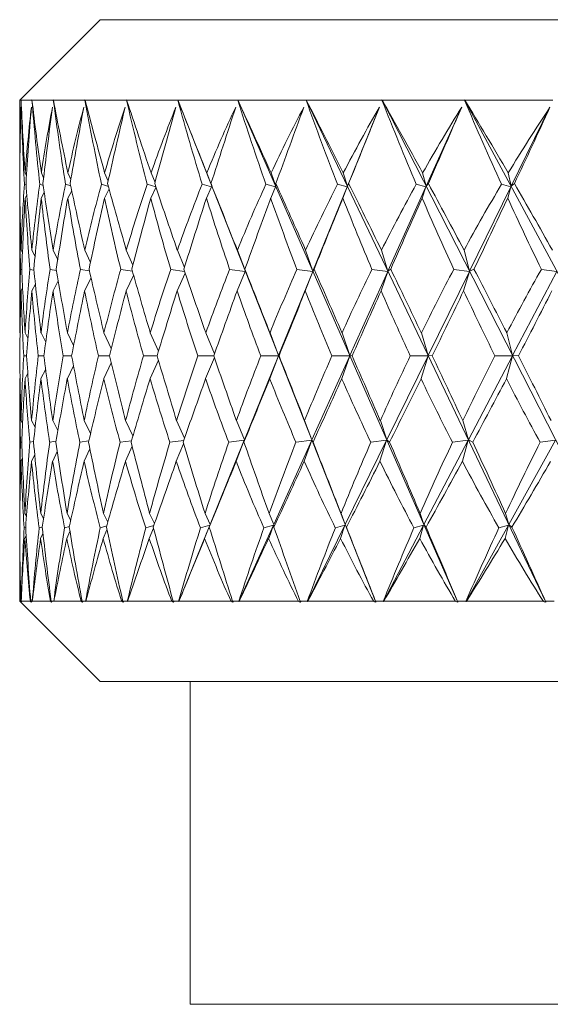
# Model space of a CAD drawing. Header units: inches. Extents: x 0.7 to 15.2, y 0.4 to 10.7.
# Tile 2 of 21: x 0.7 to 1.5, y 5.6 to 7.1. Entities that reach past the tile are written whole.
import ezdxf

# ---------------------------------------------------------------- set-up
doc = ezdxf.new("R2010")
doc.units = ezdxf.units.IN
doc.header["$MEASUREMENT"] = 0

msp = doc.modelspace()

# ---------------------------------------------------------------- linework, layer by layer
at = {"color": 7, "linetype": 'Continuous', "lineweight": 15}
for p, q in [((0.8315, 7.0827), (0.7065, 6.9577)), ((0.8315, 7.0827), (3.6115, 7.0827)), ((0.7065, 6.9577), (0.7065, 6.8484)), ((0.7065, 6.9577), (0.7087, 6.9577)), ((0.7088, 6.9578), (0.7087, 6.9577)), ((0.7087, 6.9577), (0.7088, 6.9578)), ((0.7087, 6.9577), (0.7256, 6.9577)), ((0.7257, 6.9578), (0.7256, 6.9577)), ((0.7256, 6.9577), (0.7257, 6.9578)), ((0.7256, 6.9577), (0.7588, 6.9577)), ((0.7588, 6.9577), (0.7589, 6.9578)), ((0.7589, 6.9578), (0.7589, 6.9577)), ((0.7589, 6.9577), (0.808, 6.9577)), ((0.808, 6.9577), (0.8082, 6.9578)), ((0.8082, 6.9578), (0.8081, 6.9577)), ((0.8081, 6.9577), (0.8728, 6.9577)), ((0.8728, 6.9577), (0.8729, 6.9578)), ((0.8729, 6.9578), (0.8729, 6.9577)), ((0.8729, 6.9577), (0.9523, 6.9577)), ((0.9523, 6.9577), (0.9524, 6.9578)), ((0.9524, 6.9578), (0.9524, 6.9577)), ((1.2606, 6.1763), (0.9524, 6.9578)), ((0.9524, 6.9577), (1.0457, 6.9577)), ((1.0457, 6.9577), (1.0458, 6.9578)), ((1.0458, 6.9578), (1.0459, 6.9577)), ((1.3881, 6.1763), (1.0458, 6.9578)), ((1.0459, 6.9577), (1.152, 6.9577)), ((1.152, 6.9577), (1.1521, 6.9578)), ((1.1521, 6.9578), (1.1522, 6.9577)), ((1.5247, 6.1763), (1.1521, 6.9578)), ((1.1522, 6.9577), (1.27, 6.9577)), ((1.27, 6.9577), (1.2701, 6.9578)), ((1.2701, 6.9578), (1.2703, 6.9577)), ((1.669, 6.1763), (1.2701, 6.9578)), ((1.2703, 6.9577), (1.3985, 6.9577)), ((1.3985, 6.9578), (1.3987, 6.9577)), ((1.3985, 6.9577), (1.3985, 6.9578)), ((1.8193, 6.1763), (1.3985, 6.9578)), ((1.3987, 6.9577), (1.5359, 6.9577)), ((1.2661, 6.9464), (1.2163, 6.8237)), ((1.3942, 6.9464), (1.3389, 6.8237)), ((1.5314, 6.9464), (1.4712, 6.8237)), ((0.7067, 6.8439), (0.7065, 6.8442)), ((0.7171, 6.84), (0.7151, 6.8442)), ((0.7437, 6.8368), (0.7402, 6.8442)), ((0.7861, 6.834), (0.7815, 6.8442)), ((0.8441, 6.8315), (0.8386, 6.8442)), ((0.917, 6.8293), (0.9109, 6.8442)), ((1.0053, 6.8237), (0.9975, 6.8442)), ((1.1047, 6.8237), (1.0975, 6.8442)), ((1.2163, 6.8237), (1.2099, 6.8442)), ((1.3389, 6.8237), (1.3333, 6.8442)), ((1.4712, 6.8237), (1.4665, 6.8442)), ((0.7066, 6.8266), (0.7066, 6.8266)), ((0.7139, 6.8266), (0.7165, 6.8256)), ((0.7377, 6.8266), (0.743, 6.8248)), ((0.7778, 6.8266), (0.7858, 6.824)), ((0.8337, 6.8266), (0.8444, 6.8234)), ((0.8455, 6.8193), (0.8382, 6.8052)), ((0.9048, 6.8266), (0.9182, 6.8227)), ((0.9185, 6.8217), (0.9104, 6.8052)), ((0.9904, 6.8266), (1.0049, 6.8225)), ((1.0049, 6.8225), (0.9969, 6.8052)), ((1.0041, 6.8276), (1.0053, 6.8237)), ((1.0894, 6.8266), (1.1042, 6.8225)), ((1.1042, 6.8225), (1.0969, 6.8052)), ((1.105, 6.8276), (1.1047, 6.8237)), ((1.2158, 6.8225), (1.1626, 6.6913)), ((1.2008, 6.8266), (1.2158, 6.8225)), ((1.2158, 6.8225), (1.2092, 6.8052)), ((1.2182, 6.8276), (1.2163, 6.8237)), ((1.3383, 6.8225), (1.2792, 6.6913)), ((1.3234, 6.8266), (1.3383, 6.8225)), ((1.3383, 6.8225), (1.3325, 6.8052)), ((1.3423, 6.8276), (1.3389, 6.8237)), ((1.4706, 6.8225), (1.4062, 6.6913)), ((1.4559, 6.8266), (1.4706, 6.8225)), ((1.4706, 6.8225), (1.4656, 6.8052)), ((1.4761, 6.8276), (1.4712, 6.8237)), ((0.7068, 6.8057), (0.7065, 6.8052)), ((0.7177, 6.81), (0.715, 6.8052)), ((0.7446, 6.8136), (0.74, 6.8052)), ((0.7874, 6.8166), (0.7812, 6.8052)), ((0.7065, 6.8018), (0.7065, 6.596)), ((0.7108, 6.7198), (0.7087, 6.7241)), ((0.7303, 6.714), (0.7254, 6.7241)), ((0.7657, 6.709), (0.7585, 6.7241)), ((0.8165, 6.7047), (0.8077, 6.7241)), ((0.8825, 6.7008), (0.8723, 6.7241)), ((0.9627, 6.6972), (0.9518, 6.7241)), ((1.0575, 6.6913), (1.0451, 6.7241)), ((1.1626, 6.6913), (1.1513, 6.7241)), ((1.2792, 6.6913), (1.2693, 6.7241)), ((1.4062, 6.6913), (1.3977, 6.7241)), ((0.7078, 6.6942), (0.7098, 6.6938)), ((0.7225, 6.6942), (0.7286, 6.6931)), ((0.7537, 6.6942), (0.7638, 6.6925)), ((0.8009, 6.6942), (0.815, 6.692)), ((0.8175, 6.6809), (0.8074, 6.6608)), ((0.8637, 6.6942), (0.8817, 6.6915)), ((0.8836, 6.6849), (0.872, 6.6608)), ((0.9414, 6.6942), (0.9631, 6.6911)), ((0.964, 6.6885), (0.9514, 6.6608)), ((1.0331, 6.6942), (1.0573, 6.6908)), ((1.0573, 6.6908), (1.0447, 6.6608)), ((1.0568, 6.6945), (1.0575, 6.6913)), ((1.1624, 6.6908), (1.1093, 6.56)), ((1.1378, 6.6942), (1.1624, 6.6908)), ((1.1624, 6.6908), (1.1508, 6.6608)), ((1.1644, 6.6945), (1.1626, 6.6913)), ((1.279, 6.6908), (1.2201, 6.56)), ((1.2544, 6.6942), (1.279, 6.6908)), ((1.279, 6.6908), (1.2687, 6.6608)), ((1.2837, 6.6945), (1.2792, 6.6913)), ((1.406, 6.6908), (1.3418, 6.56)), ((1.3816, 6.6942), (1.406, 6.6908)), ((1.406, 6.6908), (1.3971, 6.6608)), ((1.4132, 6.6945), (1.4062, 6.6913)), ((1.5419, 6.6908), (1.4732, 6.56)), ((1.518, 6.6942), (1.5419, 6.6908)), ((0.711, 6.6653), (0.7086, 6.6608)), ((0.7309, 6.6713), (0.7253, 6.6608)), ((0.7665, 6.6764), (0.7584, 6.6608)), ((0.7065, 6.5955), (0.7065, 6.596)), ((0.7071, 6.5944), (0.7065, 6.5955)), ((0.7149, 6.5955), (0.7148, 6.596)), ((0.7192, 6.587), (0.7149, 6.5955)), ((0.7397, 6.5955), (0.7396, 6.596)), ((0.747, 6.5809), (0.7397, 6.5955)), ((0.7808, 6.5955), (0.7807, 6.596)), ((0.7904, 6.5757), (0.7808, 6.5955)), ((0.8376, 6.5955), (0.8375, 6.596)), ((0.849, 6.571), (0.8376, 6.5955)), ((0.9096, 6.5955), (0.9095, 6.596)), ((0.9223, 6.5668), (0.9096, 6.5955)), ((0.996, 6.5955), (0.9959, 6.596)), ((1.0095, 6.5628), (0.996, 6.5955)), ((1.0959, 6.5955), (1.0957, 6.596)), ((1.1093, 6.56), (1.0959, 6.5955)), ((1.208, 6.5955), (1.2078, 6.596)), ((1.2201, 6.56), (1.208, 6.5955)), ((1.3313, 6.5955), (1.331, 6.596)), ((1.3418, 6.56), (1.3313, 6.5955)), ((1.4643, 6.5955), (1.464, 6.596)), ((1.4732, 6.56), (1.4643, 6.5955)), ((0.7172, 6.5598), (0.7128, 6.5598)), ((0.7442, 6.5598), (0.7354, 6.5598)), ((0.7874, 6.5598), (0.7743, 6.5598)), ((0.8463, 6.5597), (0.829, 6.5598)), ((0.9202, 6.5597), (0.899, 6.5598)), ((1.0085, 6.5597), (0.9835, 6.5598)), ((1.0561, 6.4288), (1.1092, 6.5597)), ((1.1092, 6.5597), (1.0816, 6.5598)), ((1.1092, 6.5597), (1.0955, 6.5242)), ((1.1093, 6.56), (1.1099, 6.5598)), ((1.161, 6.4288), (1.2199, 6.5597)), ((1.2199, 6.5597), (1.1922, 6.5598)), ((1.2199, 6.5597), (1.2076, 6.5242)), ((1.2201, 6.56), (1.2236, 6.5598)), ((1.2775, 6.4288), (1.3417, 6.5597)), ((1.3417, 6.5597), (1.314, 6.5598)), ((1.3417, 6.5597), (1.3308, 6.5242)), ((1.3418, 6.56), (1.3482, 6.5598)), ((1.4044, 6.4288), (1.4731, 6.5597)), ((1.4731, 6.5597), (1.4458, 6.5598)), ((1.4731, 6.5597), (1.4638, 6.5242)), ((1.4732, 6.56), (1.4824, 6.5598)), ((0.7903, 6.544), (0.7806, 6.5242)), ((0.849, 6.5487), (0.8374, 6.5242)), ((0.9222, 6.553), (0.9093, 6.5242)), ((1.0094, 6.557), (0.9957, 6.5242)), ((0.7191, 6.5326), (0.7148, 6.5242)), ((0.7469, 6.5388), (0.7396, 6.5242)), ((0.7071, 6.5252), (0.7065, 6.5242)), ((0.7065, 6.5242), (0.7065, 6.5236)), ((0.7065, 6.5236), (0.7065, 6.3178)), ((0.7148, 6.5242), (0.7148, 6.5236)), ((0.7396, 6.5242), (0.7396, 6.5236)), ((0.7806, 6.5242), (0.7807, 6.5236)), ((0.8374, 6.5242), (0.8375, 6.5236)), ((0.9093, 6.5242), (0.9095, 6.5236)), ((0.9957, 6.5242), (0.9959, 6.5236)), ((1.0955, 6.5242), (1.0957, 6.5236)), ((1.2076, 6.5242), (1.2078, 6.5236)), ((1.3308, 6.5242), (1.331, 6.5236)), ((1.4638, 6.5242), (1.464, 6.5236)), ((0.7086, 6.4588), (0.7109, 6.4545)), ((0.725, 6.4588), (0.7306, 6.4485)), ((0.7579, 6.4588), (0.7659, 6.4434)), ((0.8069, 6.4588), (0.8168, 6.439)), ((0.8713, 6.4588), (0.8826, 6.4351)), ((0.9505, 6.4588), (0.9628, 6.4314)), ((1.0436, 6.4588), (1.0561, 6.4288)), ((1.1497, 6.4588), (1.161, 6.4288)), ((1.2675, 6.4588), (1.2775, 6.4288)), ((1.3957, 6.4588), (1.4044, 6.4288)), ((0.7096, 6.4255), (0.7077, 6.4252)), ((0.7281, 6.4262), (0.7222, 6.4252)), ((0.763, 6.4267), (0.7531, 6.4252)), ((0.814, 6.4272), (0.8001, 6.4252)), ((0.8804, 6.4276), (0.8627, 6.4252)), ((0.871, 6.3956), (0.8814, 6.4191)), ((0.9616, 6.4281), (0.9402, 6.4252)), ((0.9501, 6.3956), (0.9614, 6.4228)), ((1.0026, 6.2972), (1.0559, 6.4284)), ((1.0559, 6.4284), (1.0317, 6.4252)), ((1.0432, 6.3956), (1.0559, 6.4284)), ((1.0561, 6.4288), (1.0554, 6.4254)), ((1.1016, 6.2972), (1.1607, 6.4284)), ((1.1607, 6.4284), (1.1363, 6.4252)), ((1.1492, 6.3956), (1.1607, 6.4284)), ((1.161, 6.4288), (1.1628, 6.4254)), ((1.2129, 6.2972), (1.2773, 6.4284)), ((1.2773, 6.4284), (1.2527, 6.4252)), ((1.2669, 6.3956), (1.2773, 6.4284)), ((1.2775, 6.4288), (1.2819, 6.4254)), ((1.3352, 6.2972), (1.4041, 6.4284)), ((1.4041, 6.4284), (1.3797, 6.4252)), ((1.3951, 6.3956), (1.4041, 6.4284)), ((1.4044, 6.4288), (1.4113, 6.4254)), ((1.4672, 6.2972), (1.5399, 6.4284)), ((1.5399, 6.4284), (1.516, 6.4252)), ((0.7249, 6.3956), (0.7299, 6.4057)), ((0.7578, 6.3956), (0.765, 6.4108)), ((0.8066, 6.3956), (0.8157, 6.4152)), ((0.7085, 6.3956), (0.7106, 6.3998)), ((0.7065, 6.3144), (0.7067, 6.3141)), ((0.7146, 6.3144), (0.7172, 6.31)), ((0.7392, 6.3144), (0.7436, 6.3065)), ((0.7801, 6.3144), (0.7859, 6.3036)), ((0.8368, 6.3144), (0.8436, 6.3011)), ((0.9086, 6.3144), (0.9162, 6.2988)), ((0.9948, 6.3144), (1.0026, 6.2972)), ((1.0944, 6.3144), (1.1016, 6.2972)), ((1.2064, 6.3144), (1.2129, 6.2972)), ((1.3295, 6.3144), (1.3352, 6.2972)), ((1.4624, 6.3144), (1.4672, 6.2972)), ((1.0026, 6.2972), (1.0014, 6.2931)), ((1.1016, 6.2972), (1.102, 6.2931)), ((1.2129, 6.2972), (1.2148, 6.2931)), ((1.3352, 6.2972), (1.3387, 6.2931)), ((1.4672, 6.2972), (1.4722, 6.2931)), ((0.7158, 6.2929), (0.7134, 6.292)), ((0.7417, 6.2937), (0.7368, 6.292)), ((0.739, 6.2754), (0.7427, 6.2833)), ((0.7839, 6.2943), (0.7764, 6.292)), ((0.7798, 6.2754), (0.7847, 6.2863)), ((0.8419, 6.295), (0.8319, 6.292)), ((0.8364, 6.2754), (0.8422, 6.289)), ((0.9151, 6.2955), (0.9026, 6.292)), ((0.9081, 6.2754), (0.9147, 6.2914)), ((0.954, 6.1773), (1.0022, 6.296)), ((1.0022, 6.296), (0.9877, 6.292)), ((0.9942, 6.2754), (1.0022, 6.296)), ((1.0476, 6.1773), (1.1011, 6.296)), ((1.1011, 6.296), (1.0864, 6.292)), ((1.0938, 6.2754), (1.1011, 6.296)), ((1.1541, 6.1773), (1.2123, 6.296)), ((1.2123, 6.296), (1.1975, 6.292)), ((1.2057, 6.2754), (1.2123, 6.296)), ((1.2723, 6.1773), (1.3346, 6.296)), ((1.3346, 6.296), (1.3198, 6.292)), ((1.3287, 6.2754), (1.3346, 6.296)), ((1.4009, 6.1773), (1.4666, 6.296)), ((1.4666, 6.296), (1.452, 6.292)), ((1.4616, 6.2754), (1.4666, 6.296)), ((0.7065, 6.2754), (0.7066, 6.2757)), ((0.7065, 6.2712), (0.7065, 6.1777)), ((0.7145, 6.2754), (0.7166, 6.2799)), ((0.7065, 6.1777), (0.8315, 6.0527)), ((0.7065, 6.1777), (0.7079, 6.1777)), ((0.7081, 6.1777), (0.7095, 6.1763)), ((0.7081, 6.1777), (0.7089, 6.1777)), ((0.7092, 6.1773), (0.7089, 6.1777)), ((0.7089, 6.1777), (0.723, 6.1777)), ((0.7236, 6.1777), (0.7249, 6.1763)), ((0.7236, 6.1777), (0.726, 6.1777)), ((0.7263, 6.1773), (0.726, 6.1777)), ((0.7261, 6.1777), (0.7545, 6.1777)), ((0.7555, 6.1777), (0.7567, 6.1763)), ((0.7555, 6.1777), (0.7594, 6.1777)), ((0.7598, 6.1773), (0.7594, 6.1777)), ((0.7597, 6.1777), (0.8021, 6.1777)), ((0.8035, 6.1777), (0.8046, 6.1763)), ((0.8035, 6.1777), (0.8089, 6.1777)), ((0.8093, 6.1773), (0.8089, 6.1777)), ((0.8093, 6.1777), (0.8653, 6.1777)), ((0.867, 6.1777), (0.868, 6.1763)), ((0.867, 6.1777), (0.8739, 6.1777)), ((0.8743, 6.1773), (0.8739, 6.1777)), ((0.8744, 6.1777), (0.9433, 6.1777)), ((0.9453, 6.1777), (0.9462, 6.1763)), ((0.9453, 6.1777), (0.9536, 6.1777)), ((0.954, 6.1773), (0.9536, 6.1777)), ((0.9542, 6.1777), (1.0353, 6.1777)), ((1.0376, 6.1777), (1.0384, 6.1763)), ((1.0376, 6.1777), (1.0473, 6.1777)), ((1.0476, 6.1773), (1.0473, 6.1777)), ((1.0479, 6.1777), (1.1403, 6.1777)), ((1.1429, 6.1777), (1.1436, 6.1763)), ((1.1429, 6.1777), (1.1538, 6.1777)), ((1.1541, 6.1773), (1.1538, 6.1777)), ((1.1545, 6.1777), (1.2572, 6.1777)), ((1.26, 6.1777), (1.2606, 6.1763)), ((1.26, 6.1777), (1.2719, 6.1777)), ((1.2723, 6.1773), (1.2719, 6.1777)), ((1.2727, 6.1777), (1.3846, 6.1777)), ((1.3877, 6.1777), (1.3881, 6.1763)), ((1.3877, 6.1777), (1.4005, 6.1777)), ((1.4009, 6.1773), (1.4005, 6.1777)), ((1.4014, 6.1777), (1.5212, 6.1777)), ((1.5245, 6.1777), (1.5247, 6.1763)), ((1.5245, 6.1777), (1.5381, 6.1777)), ((0.8315, 6.0527), (3.6115, 6.0527)), ((0.9715, 6.0527), (0.9715, 5.5507)), ((3.4715, 5.5507), (0.9715, 5.5507))]:
    msp.add_line(p, q, dxfattribs=at)
for centre, major_axis, ratio, start_param, end_param in [((2.2215, 9.5077), (1.0034, 3.9281), 0.288966, 2.348656, 2.393183), ((2.2215, 3.6119), (-1.368, 3.9323), 0.165558, 0.49837, 0.550763), ((2.2215, 9.5077), (0.8746, 3.9292), 0.314828, 2.344945, 2.389472), ((2.2215, 3.6119), (-1.4235, 3.9344), 0.131802, 0.50825, 0.560644), ((2.2215, 9.5077), (0.7309, 3.9311), 0.337572, 2.33766, 2.382187), ((2.2215, 3.6119), (-1.4656, 3.9362), 0.097459, 0.519629, 0.572023), ((2.2215, 9.5077), (0.5731, 3.9335), 0.35653, 2.326876, 2.371403), ((2.2215, 3.6119), (-1.4947, 3.9377), 0.062721, 0.532098, 0.584491), ((2.2215, 9.5077), (0.4031, 3.936), 0.371036, 2.312957, 2.357484), ((2.2215, 3.6119), (-1.5111, 3.9386), 0.027745, 0.545258, 0.597651), ((2.2215, 9.5077), (0.2237, 3.9379), 0.380504, 2.296592, 2.341119), ((2.2215, 3.6119), (-1.5147, 3.9388), 0.007332, 5.672071, 5.724464), ((2.2215, 9.5077), (0.0389, 3.9388), 0.384508, 2.278776, 2.323302), ((2.2215, 3.6119), (-1.5058, 3.9383), 0.042383, 5.658687, 5.71108), ((2.2215, 9.5077), (-0.1469, 3.9384), 0.382859, 2.260699, 2.305225), ((2.2215, 3.6119), (-1.4841, 3.9372), 0.077277, 5.645769, 5.698162), ((2.2215, 9.5077), (-0.3291, 3.9369), 0.375635, 2.243592, 2.288119), ((2.2215, 3.6119), (-1.4496, 3.9355), 0.111871, 5.633707, 5.6861), ((2.2215, 9.5077), (-0.5034, 3.9346), 0.363171, 2.228548, 2.273075), ((2.2215, 3.6119), (-1.4019, 3.9335), 0.145994, 5.622904, 5.675297), ((2.2215, 3.6729), (-1.3037, 3.8358), 0.201184, 0.483833, 0.532593), ((2.2215, 9.4467), (1.1243, 3.8332), 0.264927, 2.356353, 2.397771), ((2.2215, 3.6729), (-1.2214, 3.8341), 0.233785, 0.47777, 0.52653), ((2.2215, 9.4467), (1.2214, 3.8341), 0.233785, 2.353143, 2.394561), ((2.2215, 3.6729), (-1.1243, 3.8332), 0.264927, 0.47456, 0.52332), ((2.2215, 9.4467), (1.3037, 3.8358), 0.201184, 2.34708, 2.388498), ((2.2215, 3.6729), (-1.0119, 3.8332), 0.294147, 0.474613, 0.523373), ((2.2215, 9.4467), (1.3719, 3.8379), 0.167499, 2.338608, 2.380026), ((2.2215, 3.6729), (-0.884, 3.8342), 0.320883, 0.478259, 0.52702), ((2.2215, 9.4467), (1.4263, 3.84), 0.133026, 2.328175, 2.369593), ((2.2215, 3.6729), (-0.7408, 3.8362), 0.34449, 0.485684, 0.534445), ((2.2215, 9.4467), (1.4675, 3.842), 0.097998, 2.316219, 2.357637), ((2.2215, 3.6729), (-0.583, 3.8389), 0.364257, 0.496843, 0.545604), ((2.2215, 9.4467), (1.4958, 3.8436), 0.062599, 2.303163, 2.344581), ((2.2215, 3.6729), (-0.4125, 3.8415), 0.379474, 0.511382, 0.560142), ((2.2215, 9.4467), (1.5114, 3.8445), 0.026981, 2.289413, 2.330831), ((2.2215, 3.6729), (-0.2321, 3.8437), 0.389501, 0.528587, 0.577348), ((2.2215, 9.4467), (1.5146, 3.8447), 0.008729, 3.9664, 4.007818), ((2.2215, 3.6729), (-0.0459, 3.8447), 0.39387, 0.547406, 0.596166), ((2.2215, 9.4467), (1.5054, 3.8441), 0.044409, 3.98035, 4.021768), ((2.2215, 3.6729), (0.1416, 3.8443), 0.392363, 0.566554, 0.615314), ((2.2215, 9.4467), (1.4835, 3.8429), 0.079937, 3.99381, 4.035229), ((2.2215, 3.6119), (-1.2987, 3.9304), 0.19849, 0.540943, 0.542803), ((2.2215, 9.5077), (1.1168, 3.9281), 0.260608, 2.387446, 2.393465), ((2.2215, 3.6119), (-1.2987, 3.9304), 0.19849, 0.550145, 0.594294), ((2.2215, 3.6729), (-1.3037, 3.8358), 0.201184, 0.540667, 0.550165), ((2.2215, 3.6729), (-1.2214, 3.8341), 0.233785, 0.534604, 0.579759), ((2.2215, 3.6119), (-1.368, 3.9323), 0.165558, 0.558105, 0.602255), ((2.2215, 3.6729), (-1.1243, 3.8332), 0.264927, 0.531394, 0.576548), ((2.2215, 3.6119), (-1.4235, 3.9344), 0.131802, 0.567986, 0.612135), ((2.2215, 3.6729), (-1.0119, 3.8332), 0.294147, 0.531446, 0.576601), ((2.2215, 3.6119), (-1.4656, 3.9362), 0.097459, 0.579365, 0.623514), ((2.2215, 3.6729), (-0.884, 3.8342), 0.320883, 0.535093, 0.580248), ((2.2215, 3.6119), (-1.4947, 3.9377), 0.062721, 0.591833, 0.635982), ((2.2215, 3.6729), (-0.7408, 3.8362), 0.34449, 0.542518, 0.587673), ((2.2215, 3.6119), (-1.5111, 3.9386), 0.027745, 0.604993, 0.649142), ((2.2215, 3.6729), (-0.583, 3.8389), 0.364257, 0.553677, 0.598832), ((2.2215, 3.6119), (-1.5147, 3.9388), 0.007332, 5.620579, 5.664729), ((2.2215, 3.6729), (-0.4125, 3.8415), 0.379474, 0.568216, 0.613371), ((2.2215, 3.6119), (-1.5058, 3.9383), 0.042383, 5.607196, 5.651345), ((2.2215, 3.6729), (-0.2321, 3.8437), 0.389501, 0.585421, 0.630576), ((2.2215, 3.6119), (-1.4841, 3.9372), 0.077277, 5.594277, 5.638427), ((2.2215, 3.6729), (-0.0459, 3.8447), 0.39387, 0.604239, 0.649394), ((2.2215, 3.6119), (-1.4496, 3.9355), 0.111871, 5.582215, 5.626365), ((2.2215, 3.6729), (0.1416, 3.8443), 0.392363, 0.623387, 0.668542), ((2.2215, 3.6119), (-1.4019, 3.9335), 0.145994, 5.571412, 5.615561), ((2.2215, 9.5077), (1.1168, 3.9281), 0.260608, 2.400894, 2.44037), ((2.2215, 9.4467), (1.1243, 3.8332), 0.264927, 2.405759, 2.406973), ((2.2215, 9.4467), (1.2214, 3.8341), 0.233785, 2.402548, 2.442966), ((2.2215, 9.5077), (1.0034, 3.9281), 0.288966, 2.400611, 2.440088), ((2.2215, 9.4467), (1.3037, 3.8358), 0.201184, 2.396486, 2.436903), ((2.2215, 9.5077), (0.8746, 3.9292), 0.314828, 2.3969, 2.436377), ((2.2215, 9.4467), (1.3719, 3.8379), 0.167499, 2.388014, 2.428431), ((2.2215, 9.5077), (0.7309, 3.9311), 0.337572, 2.389615, 2.429092), ((2.2215, 9.4467), (1.4263, 3.84), 0.133026, 2.377581, 2.417999), ((2.2215, 9.5077), (0.5731, 3.9335), 0.35653, 2.378831, 2.418308), ((2.2215, 9.4467), (1.4675, 3.842), 0.097998, 2.365625, 2.406043), ((2.2215, 9.5077), (0.4031, 3.936), 0.371036, 2.364912, 2.404388), ((2.2215, 9.4467), (1.4958, 3.8436), 0.062599, 2.352568, 2.392986), ((2.2215, 9.5077), (0.2237, 3.9379), 0.380504, 2.348547, 2.388024), ((2.2215, 9.4467), (1.5114, 3.8445), 0.026981, 2.338819, 2.379237), ((2.2215, 9.5077), (0.0389, 3.9388), 0.384508, 2.330731, 2.370207), ((2.2215, 9.4467), (1.5146, 3.8447), 0.008729, 3.917994, 3.958412), ((2.2215, 9.5077), (-0.1469, 3.9384), 0.382859, 2.312654, 2.35213), ((2.2215, 9.4467), (1.5054, 3.8441), 0.044409, 3.931944, 3.972362), ((2.2215, 9.5077), (-0.3291, 3.9369), 0.375635, 2.295547, 2.335023), ((2.2215, 9.4467), (1.4835, 3.8429), 0.079937, 3.945405, 3.985823), ((2.2215, 9.5077), (-0.5034, 3.9346), 0.363171, 2.280503, 2.319979), ((2.2215, 3.6729), (-1.2214, 3.8341), 0.233785, 0.592419, 0.632909), ((2.2215, 3.6119), (-1.2987, 3.9304), 0.19849, 0.606459, 0.645663), ((2.2215, 3.6729), (-1.1243, 3.8332), 0.264927, 0.589208, 0.629699), ((2.2215, 3.6119), (-1.368, 3.9323), 0.165558, 0.61442, 0.653623), ((2.2215, 3.6729), (-1.0119, 3.8332), 0.294147, 0.589261, 0.629752), ((2.2215, 3.6119), (-1.4235, 3.9344), 0.131802, 0.6243, 0.663503), ((2.2215, 3.6729), (-0.884, 3.8342), 0.320883, 0.592908, 0.633399), ((2.2215, 3.6119), (-1.4656, 3.9362), 0.097459, 0.635679, 0.674882), ((2.2215, 3.6729), (-0.7408, 3.8362), 0.34449, 0.600333, 0.640824), ((2.2215, 3.6119), (-1.4947, 3.9377), 0.062721, 0.648147, 0.687351), ((2.2215, 3.6729), (-0.583, 3.8389), 0.364257, 0.611492, 0.651983), ((2.2215, 3.6119), (-1.5111, 3.9386), 0.027745, 0.661307, 0.700511), ((2.2215, 3.6729), (-0.4125, 3.8415), 0.379474, 0.626031, 0.666521), ((2.2215, 3.6119), (-1.5147, 3.9388), 0.007332, 5.569211, 5.608414), ((2.2215, 3.6729), (-0.2321, 3.8437), 0.389501, 0.643236, 0.683726), ((2.2215, 3.6119), (-1.5058, 3.9383), 0.042383, 5.555827, 5.595031), ((2.2215, 3.6729), (-0.0459, 3.8447), 0.39387, 0.662054, 0.702545), ((2.2215, 3.6119), (-1.4841, 3.9372), 0.077277, 5.542909, 5.582112), ((2.2215, 3.6729), (0.1416, 3.8443), 0.392363, 0.681202, 0.721693), ((2.2215, 3.6119), (-1.4496, 3.9355), 0.111871, 5.530847, 5.57005), ((2.2215, 3.6729), (0.3253, 3.8427), 0.385057, 0.699345, 0.739836), ((2.2215, 9.4467), (1.2214, 3.8341), 0.233785, 2.455593, 2.494515), ((2.2215, 9.5077), (1.1168, 3.9281), 0.260608, 2.452569, 2.490431), ((2.2215, 9.4467), (1.3037, 3.8358), 0.201184, 2.44953, 2.488452), ((2.2215, 9.5077), (1.0034, 3.9281), 0.288966, 2.452286, 2.490148), ((2.2215, 9.4467), (1.3719, 3.8379), 0.167499, 2.441058, 2.47998), ((2.2215, 9.5077), (0.8746, 3.9292), 0.314828, 2.448575, 2.486437), ((2.2215, 9.4467), (1.4263, 3.84), 0.133026, 2.430625, 2.469547), ((2.2215, 9.5077), (0.7309, 3.9311), 0.337572, 2.441291, 2.479152), ((2.2215, 9.4467), (1.4675, 3.842), 0.097998, 2.418669, 2.457591), ((2.2215, 9.5077), (0.5731, 3.9335), 0.35653, 2.430507, 2.468368), ((2.2215, 9.4467), (1.4958, 3.8436), 0.062599, 2.405612, 2.444534), ((2.2215, 9.5077), (0.4031, 3.936), 0.371036, 2.416587, 2.454449), ((2.2215, 9.4467), (1.5114, 3.8445), 0.026981, 2.391863, 2.430785), ((2.2215, 9.5077), (0.2237, 3.9379), 0.380504, 2.400223, 2.438084), ((2.2215, 9.4467), (1.5146, 3.8447), 0.008729, 3.866446, 3.905368), ((2.2215, 9.5077), (0.0389, 3.9388), 0.384508, 2.382406, 2.420267), ((2.2215, 9.4467), (1.5054, 3.8441), 0.044409, 3.880396, 3.919318), ((2.2215, 9.5077), (-0.1469, 3.9384), 0.382859, 2.364329, 2.402191), ((2.2215, 9.4467), (1.4835, 3.8429), 0.079937, 3.893857, 3.932779), ((2.2215, 9.5077), (-0.3291, 3.9369), 0.375635, 2.347222, 2.385084), ((2.2215, 9.4467), (1.449, 3.8411), 0.115175, 3.906427, 3.945349), ((2.2215, 9.5077), (1.2151, 3.9289), 0.230297, 2.474428, 2.487577), ((2.2215, 3.6119), (-1.2151, 3.9289), 0.230297, 0.654016, 0.691878), ((2.2215, 3.6729), (-1.1243, 3.8332), 0.264927, 0.643868, 0.68279), ((2.2215, 3.6119), (-1.2987, 3.9304), 0.19849, 0.659631, 0.697492), ((2.2215, 3.6729), (-1.0119, 3.8332), 0.294147, 0.643921, 0.682843), ((2.2215, 3.6119), (-1.368, 3.9323), 0.165558, 0.667591, 0.705453), ((2.2215, 3.6729), (-0.884, 3.8342), 0.320883, 0.647568, 0.686489), ((2.2215, 3.6119), (-1.4235, 3.9344), 0.131802, 0.677472, 0.715333), ((2.2215, 3.6729), (-0.7408, 3.8362), 0.34449, 0.654993, 0.693914), ((2.2215, 3.6119), (-1.4656, 3.9362), 0.097459, 0.688851, 0.726712), ((2.2215, 3.6729), (-0.583, 3.8389), 0.364257, 0.666151, 0.705073), ((2.2215, 3.6119), (-1.4947, 3.9377), 0.062721, 0.701319, 0.73918), ((2.2215, 3.6729), (-0.4125, 3.8415), 0.379474, 0.68069, 0.719612), ((2.2215, 3.6119), (-1.5111, 3.9386), 0.027745, 0.714479, 0.75234), ((2.2215, 3.6729), (-0.2321, 3.8437), 0.389501, 0.697895, 0.736817), ((2.2215, 3.6119), (-1.5147, 3.9388), 0.007332, 5.517381, 5.555243), ((2.2215, 3.6729), (-0.0459, 3.8447), 0.39387, 0.716714, 0.755636), ((2.2215, 3.6119), (-1.5058, 3.9383), 0.042383, 5.503998, 5.541859), ((2.2215, 3.6729), (0.1416, 3.8443), 0.392363, 0.735862, 0.774784), ((2.2215, 3.6119), (-1.4841, 3.9372), 0.077277, 5.491079, 5.528941), ((2.2215, 3.6729), (0.3253, 3.8427), 0.385057, 0.754005, 0.792927), ((2.2215, 3.6119), (-1.4496, 3.9355), 0.111871, 5.479017, 5.516879), ((2.2215, 9.5077), (1.2151, 3.9289), 0.230297, 2.501545, 2.540748), ((2.2215, 9.4467), (1.3037, 3.8358), 0.201184, 2.502621, 2.543111), ((2.2215, 9.5077), (1.1168, 3.9281), 0.260608, 2.504399, 2.543602), ((2.2215, 9.4467), (1.3719, 3.8379), 0.167499, 2.494149, 2.534639), ((2.2215, 9.5077), (1.0034, 3.9281), 0.288966, 2.504116, 2.543319), ((2.2215, 9.4467), (1.4263, 3.84), 0.133026, 2.483716, 2.524206), ((2.2215, 9.5077), (0.8746, 3.9292), 0.314828, 2.500405, 2.539608), ((2.2215, 9.4467), (1.4675, 3.842), 0.097998, 2.47176, 2.51225), ((2.2215, 9.5077), (0.7309, 3.9311), 0.337572, 2.49312, 2.532324), ((2.2215, 9.4467), (1.4958, 3.8436), 0.062599, 2.458703, 2.499194), ((2.2215, 9.5077), (0.5731, 3.9335), 0.35653, 2.482336, 2.52154), ((2.2215, 9.4467), (1.5114, 3.8445), 0.026981, 2.444954, 2.485444), ((2.2215, 9.5077), (0.4031, 3.936), 0.371036, 2.468417, 2.50762), ((2.2215, 9.4467), (1.5146, 3.8447), 0.008729, 3.811787, 3.852277), ((2.2215, 9.5077), (0.2237, 3.9379), 0.380504, 2.452053, 2.491256), ((2.2215, 9.4467), (1.5054, 3.8441), 0.044409, 3.825737, 3.866227), ((2.2215, 9.5077), (0.0389, 3.9388), 0.384508, 2.434236, 2.473439), ((2.2215, 9.4467), (1.4835, 3.8429), 0.079937, 3.839197, 3.879688), ((2.2215, 9.5077), (-0.1469, 3.9384), 0.382859, 2.416159, 2.455362), ((2.2215, 9.4467), (1.449, 3.8411), 0.115175, 3.851768, 3.892258), ((2.2215, 9.5077), (-0.3291, 3.9369), 0.375635, 2.399052, 2.438255), ((2.2215, 3.6729), (-1.1243, 3.8332), 0.264927, 0.695416, 0.735834), ((2.2215, 3.6119), (-1.2151, 3.9289), 0.230297, 0.704076, 0.743553), ((2.2215, 3.6729), (-1.0119, 3.8332), 0.294147, 0.695469, 0.735887), ((2.2215, 3.6119), (-1.2987, 3.9304), 0.19849, 0.709691, 0.749168), ((2.2215, 3.6729), (-0.884, 3.8342), 0.320883, 0.699116, 0.739534), ((2.2215, 3.6119), (-1.368, 3.9323), 0.165558, 0.717652, 0.757128), ((2.2215, 3.6729), (-0.7408, 3.8362), 0.34449, 0.706541, 0.746959), ((2.2215, 3.6119), (-1.4235, 3.9344), 0.131802, 0.727532, 0.767009), ((2.2215, 3.6729), (-0.583, 3.8389), 0.364257, 0.7177, 0.758118), ((2.2215, 3.6119), (-1.4656, 3.9362), 0.097459, 0.738911, 0.778388), ((2.2215, 3.6729), (-0.4125, 3.8415), 0.379474, 0.732238, 0.772656), ((2.2215, 3.6119), (-1.4947, 3.9377), 0.062721, 0.751379, 0.790856), ((2.2215, 3.6729), (-0.2321, 3.8437), 0.389501, 0.749444, 0.789862), ((2.2215, 3.6119), (-1.5111, 3.9386), 0.027745, 0.764539, 0.804016), ((2.2215, 3.6729), (-0.0459, 3.8447), 0.39387, 0.768262, 0.80868), ((2.2215, 3.6119), (-1.5147, 3.9388), 0.007332, 5.465706, 5.505182), ((2.2215, 3.6729), (0.1416, 3.8443), 0.392363, 0.78741, 0.827828), ((2.2215, 3.6119), (-1.5058, 3.9383), 0.042383, 5.452322, 5.491799), ((2.2215, 3.6729), (0.3253, 3.8427), 0.385057, 0.805553, 0.845971), ((2.2215, 3.6119), (-1.4841, 3.9372), 0.077277, 5.439404, 5.47888), ((2.2215, 3.6729), (0.5011, 3.8402), 0.372306, 0.821507, 0.861925), ((2.2215, 9.4467), (1.3037, 3.8358), 0.201184, 2.555771, 2.600926), ((2.2215, 9.5077), (1.2151, 3.9289), 0.230297, 2.552913, 2.597062), ((2.2215, 9.4467), (1.3719, 3.8379), 0.167499, 2.547299, 2.592454), ((2.2215, 9.5077), (1.1168, 3.9281), 0.260608, 2.555767, 2.599916), ((2.2215, 9.4467), (1.4263, 3.84), 0.133026, 2.536866, 2.582021), ((2.2215, 9.5077), (1.0034, 3.9281), 0.288966, 2.555484, 2.599634), ((2.2215, 9.4467), (1.4675, 3.842), 0.097998, 2.52491, 2.570065), ((2.2215, 9.5077), (0.8746, 3.9292), 0.314828, 2.551773, 2.595923), ((2.2215, 9.4467), (1.4958, 3.8436), 0.062599, 2.511854, 2.557009), ((2.2215, 9.5077), (0.7309, 3.9311), 0.337572, 2.544489, 2.588638), ((2.2215, 9.4467), (1.5114, 3.8445), 0.026981, 2.498104, 2.543259), ((2.2215, 9.5077), (0.5731, 3.9335), 0.35653, 2.533705, 2.577854), ((2.2215, 9.4467), (1.5146, 3.8447), 0.008729, 3.753972, 3.799126), ((2.2215, 9.5077), (0.4031, 3.936), 0.371036, 2.519785, 2.563935), ((2.2215, 9.4467), (1.5054, 3.8441), 0.044409, 3.767922, 3.813076), ((2.2215, 9.5077), (0.2237, 3.9379), 0.380504, 2.503421, 2.54757), ((2.2215, 9.4467), (1.4835, 3.8429), 0.079937, 3.781383, 3.826537), ((2.2215, 9.5077), (0.0389, 3.9388), 0.384508, 2.485604, 2.529753), ((2.2215, 9.4467), (1.449, 3.8411), 0.115175, 3.793953, 3.839108), ((2.2215, 9.5077), (-0.1469, 3.9384), 0.382859, 2.467527, 2.511676), ((2.2215, 9.4467), (1.4014, 3.839), 0.149958, 3.805218, 3.850373), ((2.2215, 3.6119), (-1.1168, 3.9281), 0.260608, 0.748127, 0.787412), ((2.2215, 3.6729), (-1.0119, 3.8332), 0.294147, 0.743874, 0.783773), ((2.2215, 3.6119), (-1.2151, 3.9289), 0.230297, 0.750981, 0.790266), ((2.2215, 3.6729), (-0.884, 3.8342), 0.320883, 0.747521, 0.78742), ((2.2215, 3.6119), (-1.2987, 3.9304), 0.19849, 0.756596, 0.795881), ((2.2215, 3.6729), (-0.7408, 3.8362), 0.34449, 0.754946, 0.794845), ((2.2215, 3.6119), (-1.368, 3.9323), 0.165558, 0.764557, 0.803841), ((2.2215, 3.6729), (-0.583, 3.8389), 0.364257, 0.766105, 0.806004), ((2.2215, 3.6119), (-1.4235, 3.9344), 0.131802, 0.774437, 0.813721), ((2.2215, 3.6729), (-0.4125, 3.8415), 0.379474, 0.780644, 0.820543), ((2.2215, 3.6119), (-1.4656, 3.9362), 0.097459, 0.785816, 0.8251), ((2.2215, 3.6729), (-0.2321, 3.8437), 0.389501, 0.797849, 0.837748), ((2.2215, 3.6119), (-1.4947, 3.9377), 0.062721, 0.798284, 0.837569), ((2.2215, 3.6729), (-0.0459, 3.8447), 0.39387, 0.816667, 0.856566), ((2.2215, 3.6119), (-1.5111, 3.9386), 0.027745, 0.811444, 0.850729), ((2.2215, 3.6729), (0.1416, 3.8443), 0.392363, 0.835815, 0.875714), ((2.2215, 3.6119), (-1.5147, 3.9388), 0.007332, 5.418993, 5.458278), ((2.2215, 3.6729), (0.3253, 3.8427), 0.385057, 0.853958, 0.893857), ((2.2215, 3.6119), (-1.5058, 3.9383), 0.042383, 5.405609, 5.444894), ((2.2215, 3.6729), (0.5011, 3.8402), 0.372306, 0.869912, 0.909811), ((2.2215, 3.6119), (-1.4841, 3.9372), 0.077277, 5.392691, 5.431975), ((2.2215, 9.5077), (1.2987, 3.9304), 0.19849, 2.59879, 2.643674), ((2.2215, 9.4467), (1.3719, 3.8379), 0.167499, 2.600528, 2.647093), ((2.2215, 9.5077), (1.2151, 3.9289), 0.230297, 2.604405, 2.649289), ((2.2215, 9.4467), (1.4263, 3.84), 0.133026, 2.590095, 2.63666), ((2.2215, 9.5077), (1.1168, 3.9281), 0.260608, 2.607259, 2.652143), ((2.2215, 9.4467), (1.4675, 3.842), 0.097998, 2.578139, 2.624704), ((2.2215, 9.5077), (1.0034, 3.9281), 0.288966, 2.606976, 2.65186), ((2.2215, 9.4467), (1.4958, 3.8436), 0.062599, 2.565082, 2.611647), ((2.2215, 9.5077), (0.8746, 3.9292), 0.314828, 2.603265, 2.648149), ((2.2215, 9.4467), (1.5114, 3.8445), 0.026981, 2.551333, 2.597898), ((2.2215, 9.5077), (0.7309, 3.9311), 0.337572, 2.59598, 2.640865), ((2.2215, 9.4467), (1.5146, 3.8447), 0.008729, 3.699333, 3.745898), ((2.2215, 9.5077), (0.5731, 3.9335), 0.35653, 2.585196, 2.630081), ((2.2215, 9.4467), (1.5054, 3.8441), 0.044409, 3.713283, 3.759848), ((2.2215, 9.5077), (0.4031, 3.936), 0.371036, 2.571277, 2.616161), ((2.2215, 9.4467), (1.4835, 3.8429), 0.079937, 3.726744, 3.773309), ((2.2215, 9.5077), (0.2237, 3.9379), 0.380504, 2.554913, 2.599797), ((2.2215, 9.4467), (1.449, 3.8411), 0.115175, 3.739314, 3.785879), ((2.2215, 9.5077), (0.0389, 3.9388), 0.384508, 2.537096, 2.58198), ((2.2215, 9.4467), (1.4014, 3.839), 0.149958, 3.75058, 3.797145), ((2.2215, 9.5077), (-0.1469, 3.9384), 0.382859, 2.519019, 2.563903)]:
    msp.add_ellipse(centre, major_axis=major_axis, ratio=ratio, start_param=start_param, end_param=end_param, dxfattribs=at)
for points in [[(0.7095, 6.1763), (0.709, 6.1767), (0.7084, 6.1772), (0.7079, 6.1777)], [(0.7089, 6.1777), (0.709, 6.1776), (0.7091, 6.1774), (0.7092, 6.1773)], [(0.7249, 6.1763), (0.7243, 6.1767), (0.7237, 6.1772), (0.723, 6.1777)], [(0.7261, 6.1777), (0.7262, 6.1776), (0.7263, 6.1774), (0.7263, 6.1773)], [(0.7567, 6.1763), (0.756, 6.1767), (0.7553, 6.1772), (0.7545, 6.1777)], [(0.7597, 6.1777), (0.7597, 6.1776), (0.7598, 6.1774), (0.7598, 6.1773)], [(0.8046, 6.1763), (0.8038, 6.1767), (0.803, 6.1772), (0.8021, 6.1777)], [(0.8093, 6.1777), (0.8093, 6.1776), (0.8093, 6.1774), (0.8093, 6.1773)], [(0.868, 6.1763), (0.8671, 6.1767), (0.8662, 6.1772), (0.8653, 6.1777)], [(0.8744, 6.1777), (0.8743, 6.1776), (0.8743, 6.1774), (0.8743, 6.1773)], [(0.9462, 6.1763), (0.9452, 6.1767), (0.9443, 6.1772), (0.9433, 6.1777)], [(0.9542, 6.1777), (0.9541, 6.1776), (0.9541, 6.1774), (0.954, 6.1773)], [(1.0384, 6.1763), (1.0374, 6.1767), (1.0363, 6.1772), (1.0353, 6.1777)], [(1.0479, 6.1777), (1.0478, 6.1776), (1.0477, 6.1774), (1.0476, 6.1773)], [(1.1436, 6.1763), (1.1425, 6.1767), (1.1414, 6.1772), (1.1403, 6.1777)], [(1.1545, 6.1777), (1.1544, 6.1776), (1.1542, 6.1774), (1.1541, 6.1773)], [(1.2606, 6.1763), (1.2594, 6.1767), (1.2583, 6.1772), (1.2572, 6.1777)], [(1.2727, 6.1777), (1.2726, 6.1776), (1.2724, 6.1774), (1.2723, 6.1773)], [(1.3881, 6.1763), (1.3869, 6.1767), (1.3857, 6.1772), (1.3846, 6.1777)], [(1.4014, 6.1777), (1.4012, 6.1776), (1.401, 6.1774), (1.4009, 6.1773)], [(1.5247, 6.1763), (1.5235, 6.1767), (1.5223, 6.1772), (1.5212, 6.1777)]]:
    msp.add_open_spline(points, degree=3, dxfattribs=at)

doc.saveas('drawing.dxf')
